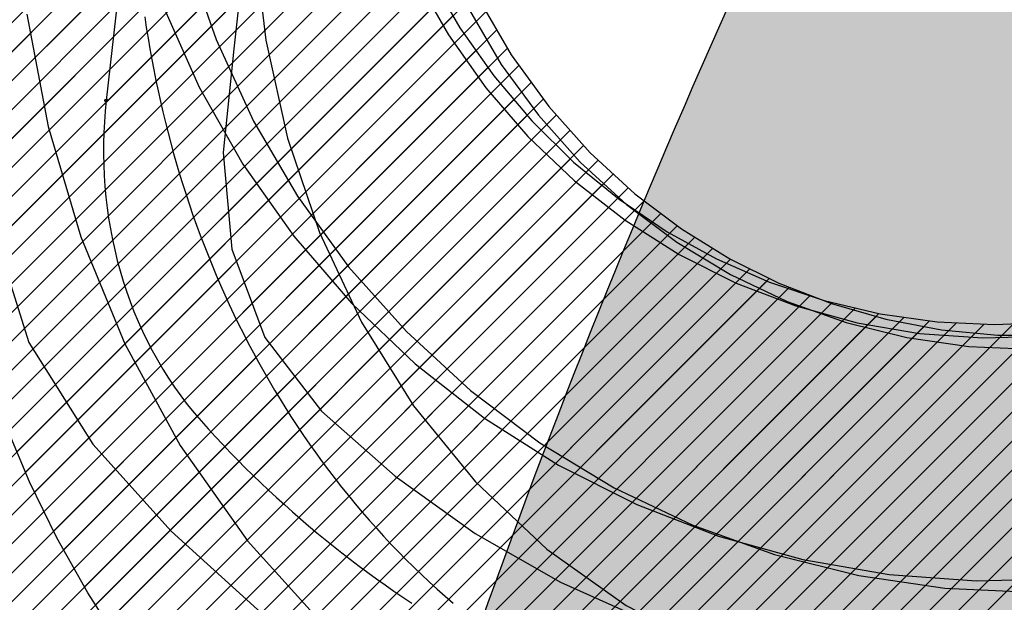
# Model space of a CAD drawing. Header units: metres. Extents: x 147454 to 148962, y 409264 to 410698.
# Tile 20 of 36: x 147486.97 to 147496.28, y 410633.83 to 410639.33. Entities that reach past the tile are written whole.
import ezdxf

# ---------------------------------------------------------------- set-up
doc = ezdxf.new("R2010")
doc.units = ezdxf.units.M
doc.linetypes.add('VH-TROTTOIRBAND_180-200', pattern=[20, 10, -2, 2, -2, 2, -2])
doc.layers.get('0').update_dxf_attribs({"color": 151})
doc.layers.get('Defpoints').update_dxf_attribs({"color": 171})
doc.layers.add('B-WE-VH-VERHARDING_TEGEL-A-500', color=252, linetype='Continuous', lineweight=18)
for name, color, linetype in [('RIJCURVES', 7, 'Continuous'), ('T-WE-VH-KANTOPSLUITING_TROTTOIRBAND_180 200-G', 210, 'VH-TROTTOIRBAND_180-200'), ('T-WE-VH-KANTVERHARDING-G', 210, 'Continuous'), ('T-WE-VH-VERHARDING-O', 252, 'Continuous')]:
    doc.layers.add(name, color=color, linetype=linetype)
doc.layers.add('T-WE-VH-FASE-1B', color=7, linetype='Continuous', true_color=0x007f00)
pattern_1 = [(45, (0, 0), (-0.1368591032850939, 0.1368591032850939), [])]

# ---------------------------------------------------------------- blocks, each defined once
blk = doc.blocks.new('*U65')
at = {"color": 4, "linetype": 'Continuous', "ltscale": 1.524, "flags": 128}
blk.add_lwpolyline([(147490.8560202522, 410639.7386537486), (147491.1329236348, 410639.2572582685), (147491.4526968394, 410638.8019039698), (147491.8117633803, 410638.3780449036), (147492.2079012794, 410637.9885249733), (147492.6371212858, 410637.6375984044), (147493.0935528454, 410637.3292786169), (147493.5578264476, 410637.0730144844), (147494.0589922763, 410636.8524109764), (147494.5770718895, 410636.6789027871), (147495.1051365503, 410636.5542100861), (147495.6441904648, 410636.4779073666), (147496.1869807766, 410636.4512523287), (147496.7289985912, 410636.4744137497)], dxfattribs=at)
blk = doc.blocks.new('*U79')
at = {"color": 6, "linetype": 'Continuous', "ltscale": 1.524}
blk.add_circle((0, 0), 0.0127, dxfattribs=at)
blk = doc.blocks.new('*U80')
at = {"color": 6, "linetype": 'Continuous', "ltscale": 1.524}
blk.add_circle((0, 0), 0.0127, dxfattribs=at)
blk = doc.blocks.new('*U8')
at = {"transparency": 33554585}
h = blk.add_hatch(dxfattribs=at)
h.set_pattern_fill('LINE', color=3, scale=0.06096, angle=45, style=0)
h.set_pattern_definition(pattern_1)
h.paths.add_polyline_path([(147499.4894944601, 410668.8264471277), (147496.5814109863, 410662.241538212), (147495.1608108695, 410658.9359694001), (147493.0984251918, 410654.002131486), (147492.4639210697, 410652.3582245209), (147491.9245652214, 410650.7830285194), (147491.4280813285, 410649.1300281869), (147491.0090924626, 410647.5240356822), (147490.6610398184, 410646.0153483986), (147490.3427276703, 410644.4453430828), (147490.2232472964, 410643.6604558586), (147490.1586707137, 410642.8840169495), (147490.1558628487, 410642.5045203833), (147490.174560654, 410642.1350098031), (147490.2691010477, 410641.4360032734), (147490.4248718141, 410640.8031176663), (147490.6225492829, 410640.2447628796), (147490.8560202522, 410639.7386537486), (147491.1329236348, 410639.2572582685), (147491.4526968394, 410638.8019039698), (147491.8117633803, 410638.3780449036), (147492.2079012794, 410637.9885249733), (147492.6371212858, 410637.6375984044), (147493.0935528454, 410637.3292786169), (147493.5578264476, 410637.0730144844), (147494.0589922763, 410636.8524109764), (147494.5770718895, 410636.6789027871), (147495.1051365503, 410636.5542100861), (147495.6441904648, 410636.4779073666), (147496.1869807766, 410636.4512523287), (147496.7289985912, 410636.4744137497), (147497.2657348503, 410636.547001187), (147497.7927480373, 410636.6682162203), (147498.3056843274, 410636.8369117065), (147498.800275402, 410637.0516324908), (147499.277451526, 410637.3134647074), (147499.7229324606, 410637.6143154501), (147500.1384627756, 410637.9541287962), (147500.5015161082, 410638.3095868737), (147500.8487973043, 410638.7161320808), (147501.1587406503, 410639.1547249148), (147501.4358937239, 410639.6371905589), (147501.8944898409, 410640.6012479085), (147502.1468418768, 410641.2062985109), (147502.3681689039, 410641.7965814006), (147502.5754694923, 410642.4171849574), (147502.7587597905, 410643.042420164), (147502.9213257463, 410643.6843988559), (147503.0617424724, 410644.3433878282), (147503.1787553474, 410645.0195571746), (147503.2721645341, 410645.725099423), (147503.342403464, 410646.5125134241), (147503.378102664, 410647.2638886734), (147503.3866363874, 410648.0672153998), (147503.3578006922, 410648.8815796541), (147502.9262857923, 410652.3067258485), (147502.7372511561, 410654.0890467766), (147502.7187536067, 410654.4966543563), (147502.7194051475, 410654.9685935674), (147502.7422828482, 410655.4431574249), (147502.9047807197, 410656.7536601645), (147502.6264976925, 410661.4421732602), (147502.6374052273, 410661.953971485), (147502.6796415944, 410662.4469759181), (147502.7505763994, 410662.9189136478), (147502.8491190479, 410663.3786763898), (147502.9759419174, 410663.8294806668), (147503.1304932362, 410664.2705162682), (147503.3124199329, 410664.7007392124), (147503.5212416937, 410665.1185849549), (147503.7559130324, 410665.5215713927), (147504.0154715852, 410665.9083285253), (147504.2989944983, 410666.2776525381), (147504.6056486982, 410666.6283903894), (147504.9353649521, 410666.9599552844), (147507.7744675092, 410669.4205150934), (147510.4920164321, 410671.8336222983), (147513.0816973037, 410674.2382104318), (147515.6880007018, 410676.7576512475), (147516.9770344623, 410678.0339235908), (147519.3533441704, 410680.7268292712), (147521.7086286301, 410683.3559188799), (147524.1472912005, 410686.0192231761), (147526.6150106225, 410688.6554780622), (147529.1115535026, 410691.2644377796), (147531.6364773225, 410693.8456691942), (147534.1154873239, 410696.3256499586), (147535.9113760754, 410698.0896138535), (147537.7462760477, 410696.3188394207), (147530.3593827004, 410688.663681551), (147527.8911149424, 410686.0684078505), (147525.451493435, 410683.446165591), (147523.0409223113, 410680.7973984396), (147520.7121399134, 410678.18201775), (147518.376451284, 410675.5010661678), (147516.0626467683, 410672.7860252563), (147512.7171342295, 410668.7516004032), (147511.6810338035, 410667.4569370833), (147510.6492457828, 410666.106732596), (147509.6788460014, 410664.7589275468), (147508.7885911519, 410663.4257960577), (147507.9613837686, 410662.0604908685), (147507.5738725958, 410661.3583196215), (147507.2075674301, 410660.6411591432), (147506.8697637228, 410659.9152574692), (147506.5669232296, 410659.1867294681), (147506.301710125, 410658.4524777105), (147506.0751340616, 410657.6970591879), (147506.0767146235, 410657.5932943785), (147506.7633304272, 410655.8492668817), (147507.0630952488, 410655.0334900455), (147507.3217516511, 410654.2375980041), (147507.533435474, 410653.4969437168), (147507.7217056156, 410652.740068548), (147507.8919462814, 410651.933544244), (147508.0336684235, 410651.1134819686), (147508.1463635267, 410650.2761092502), (147508.2289834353, 410649.4149984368), (147508.2796593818, 410648.5151812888), (147508.3030170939, 410647.3580041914), (147508.6381174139, 410646.4696948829), (147508.7933040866, 410645.9759542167), (147508.9309460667, 410645.4677628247), (147509.1374923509, 410644.4769801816), (147509.2638488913, 410643.5036483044), (147509.3170801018, 410642.4862860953), (147509.3126264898, 410641.9555140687), (147509.2884249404, 410641.4459531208), (147509.2407547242, 410640.9015239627), (147509.1703479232, 410640.3600147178), (147509.0769384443, 410639.8205885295), (147508.8467648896, 410638.8409492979), (147508.5884641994, 410638.0143821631), (147508.2745642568, 410637.2033805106), (147507.9341227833, 410636.4683426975), (147507.5145118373, 410635.6974278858), (147506.9903133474, 410634.8785628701), (147506.6501132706, 410634.4109646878), (147506.2785659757, 410633.9457639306), (147505.8861093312, 410633.4980915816), (147505.4737852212, 410633.0686874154), (147505.0535090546, 410632.6691632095), (147504.6386490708, 410632.3074930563), (147504.1727289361, 410631.9360787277), (147503.690401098, 410631.5863790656), (147503.1926082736, 410631.2592514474), (147502.6806661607, 410630.9551266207), (147502.2244861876, 410630.7100019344), (147501.6900309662, 410630.4517416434), (147501.1443968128, 410630.2178750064), (147500.588582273, 410630.0092082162), (147500.0238029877, 410629.8260498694), (147499.4512455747, 410629.6687432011), (147498.8720484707, 410629.5378618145), (147498.2875049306, 410629.4333015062), (147497.69875622, 410629.355769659), (147497.1070985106, 410629.3050021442), (147496.5137456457, 410629.2813314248), (147495.9199495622, 410629.2847967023), (147495.3269476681, 410629.3151878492), (147494.7360131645, 410629.3728608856), (147494.1483453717, 410629.4572192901), (147493.5652255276, 410629.5684433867), (147492.987850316, 410629.7061029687), (147492.3750494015, 410629.8832359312), (147491.8113987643, 410630.0755527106), (147491.257436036, 410630.2935028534), (147490.7142113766, 410630.5363047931), (147490.1830362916, 410630.8037888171), (147489.6997246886, 410631.0743544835), (147489.1942387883, 410631.3877932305), (147488.7038279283, 410631.7236972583), (147488.2296411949, 410632.0815232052), (147487.7726727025, 410632.4604763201), (147487.3795360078, 410632.8162822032), (147486.9737683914, 410633.2480528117), (147486.6243503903, 410633.7293285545), (147486.3394538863, 410634.2569672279), (147486.2240465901, 410634.5371624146), (147486.1281916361, 410634.8275941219), (147486.05332404, 410635.1278748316), (147486.0010825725, 410635.4400960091), (147485.974152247, 410635.7665271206), (147485.9762217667, 410636.1063759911), (147486.1666110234, 410638.6118766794), (147486.3110594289, 410640.759822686), (147486.3969363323, 410641.7637152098), (147486.6185131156, 410643.6675017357), (147486.9503429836, 410645.7508079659), (147488.3511950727, 410649.345927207), (147490.3758403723, 410654.4026613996), (147491.7856056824, 410657.7595176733), (147497.1871006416, 410669.9247695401), (147499.4894944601, 410668.8264471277), (147499.4894944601, 410668.8264471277)], flags=16)
h.paths.add_polyline_path([(147536.8288260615, 410697.2042266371), (147536.6958754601, 410697.3295807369), (147536.6830159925, 410697.3410277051), (147536.5946797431, 410697.4165772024), (147536.5025106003, 410697.4873999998), (147536.4067611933, 410697.5533019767), (147536.3834593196, 410697.5682508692), (147536.3359437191, 410697.5942426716), (147536.287024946, 410697.6174861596), (147536.2368618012, 410697.6379058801), (147536.1856171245, 410697.6554355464), (147536.133457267, 410697.6700182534), (147536.0805515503, 410697.6816066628), (147536.0228772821, 410697.6941858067), (147535.9643491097, 410697.701867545), (147535.9053821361, 410697.7045973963), (147535.8463945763, 410697.7023559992), (147535.7878047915, 410697.6951592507), (147535.7300283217, 410697.6830581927), (147535.6734749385, 410697.6661386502), (147535.626505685, 410697.6446103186), (147535.5817421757, 410697.6188070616), (147535.5395724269, 410697.5889525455), (147535.5003619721, 410697.5553055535), (147535.4922047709, 410697.5474835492), (147535.4841883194, 410697.5395173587), (147534.5573261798, 410696.5791300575), (147534.4318784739, 410696.5577334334), (147533.6113104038, 410695.7074561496), (147533.5943836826, 410695.5812949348), (147529.4633785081, 410691.3006949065), (147529.3755348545, 410691.3182858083), (147528.5549713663, 410690.468000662), (147528.5756775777, 410690.3808474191), (147526.9416844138, 410688.6877009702), (147526.9018123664, 410688.6460064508), (147526.8672000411, 410688.5998523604), (147526.8383419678, 410688.5498981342), (147526.8156504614, 410688.4968575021), (147526.7994497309, 410688.4414882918), (147526.7899712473, 410688.384581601), (147526.7873504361, 410688.3269504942), (147526.7916247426, 410688.2694183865), (147526.802733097, 410688.2128072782), (147526.8205167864, 410688.1579260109), (147526.8447217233, 410688.1055587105), (147526.8750020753, 410688.0564535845), (147526.9109252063, 410688.0113122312), (147527.4526554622, 410687.4885142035), (147527.9943857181, 410686.9657161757), (147528.040775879, 410686.9314208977), (147528.09092666, 410686.9029057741), (147528.1441215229, 410686.8805782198), (147528.1996004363, 410686.864757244), (147528.2565707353, 410686.8556688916), (147528.3142184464, 410686.853443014), (147528.3717199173, 410686.8581114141), (147528.4282535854, 410686.869607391), (147528.4830117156, 410686.8877666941), (147528.5352119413, 410686.9123298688), (147528.5841084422, 410686.9429459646), (147528.6290026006, 410686.9791775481), (147528.6692529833, 410687.0205069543), (147530.3032272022, 410688.7136716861), (147530.3910616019, 410688.696077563), (147531.2116314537, 410689.5463565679), (147531.1909281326, 410689.6335191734), (147535.3219309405, 410693.9141214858), (147535.4474104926, 410693.9355235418), (147536.267972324, 410694.7858068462), (147536.2848947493, 410694.9119360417), (147537.2117173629, 410695.8723614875), (147537.2193934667, 410695.8806561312), (147537.2269204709, 410695.8890863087), (147537.2591519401, 410695.9294683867), (147537.2874881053, 410695.9726730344), (147537.3116833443, 410696.0183257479), (147537.3315279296, 410696.0660308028), (147537.3464258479, 410696.1231500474), (147537.3564648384, 410696.1813202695), (147537.3615737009, 410696.2401289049), (147537.3617162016, 410696.2991588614), (147537.3568913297, 410696.3579914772), (147537.3471333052, 410696.4162094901), (147537.3325113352, 410696.4733999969), (147537.3190490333, 410696.5258601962), (147537.3026208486, 410696.5774685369), (147537.2832801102, 410696.6280574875), (147537.2610896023, 410696.6774628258), (147537.23612136, 410696.7255241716), (147537.2084564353, 410696.7720855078), (147537.1326155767, 410696.8760979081), (147537.051435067, 410696.9759985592), (147536.9651374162, 410697.0715136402), (147536.8739591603, 410697.1623813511), (147536.8322210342, 410697.200950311), (147536.8305470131, 410697.2026127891)], is_closed=False, flags=8)
h.paths.add_polyline_path([(147492.8740041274, 410657.0689217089), (147493.0418601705, 410656.9967146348), (147493.0578635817, 410656.9903672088), (147493.1667399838, 410656.9496615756), (147493.2775975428, 410656.9147098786), (147493.3901324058, 410656.8856079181), (147493.4171460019, 410656.8795488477), (147493.4706913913, 410656.8714126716), (147493.5246132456, 410656.8663392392), (147493.5787365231, 410656.8643450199), (147493.6328855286, 410656.8654364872), (147493.6868844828, 410656.8696100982), (147493.740558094, 410656.8768523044), (147493.7990510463, 410656.8847977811), (147493.8566680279, 410656.8976367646), (147493.9130003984, 410656.9152781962), (147493.9676486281, 410656.9375969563), (147494.0202251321, 410656.9644347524), (147494.0703570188, 410656.995601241), (147494.1176887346, 410657.0308753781), (147494.1544372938, 410657.0671951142), (147494.1876487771, 410657.1067751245), (147494.2170353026, 410657.1492723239), (147494.2423421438, 410657.1943183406), (147494.2473251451, 410657.2044619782), (147494.2521265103, 410657.2146928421), (147494.7937811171, 410658.4345401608), (147494.904301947, 410658.4976281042), (147495.3838288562, 410659.5776083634), (147495.3564995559, 410659.7019316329), (147497.7705832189, 410665.1389290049), (147497.8591363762, 410665.1525041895), (147498.3386562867, 410666.232490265), (147498.2893391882, 410666.3072716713), (147499.2442210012, 410668.4578249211), (147499.2673917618, 410668.5106579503), (147499.2840930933, 410668.5658782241), (147499.2940863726, 410668.6226967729), (147499.2972288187, 410668.6803017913), (147499.2934755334, 410668.7378702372), (147499.2828801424, 410668.794579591), (147499.2655940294, 410668.8496196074), (147499.2418641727, 410668.9022038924), (147499.2120296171, 410668.9515811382), (147499.1765166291, 410668.9970458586), (147499.1358326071, 410669.0379484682), (147499.0905588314, 410669.0737045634), (147499.0413421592, 410669.1038032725), (147498.3532644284, 410669.4093167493), (147497.6651866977, 410669.7148302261), (147497.6098532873, 410669.7311528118), (147497.5529676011, 410669.7407565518), (147497.4953424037, 410669.7435042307), (147497.4378010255, 410669.7393565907), (147497.3811655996, 410669.7283728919), (147497.3262453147, 410669.7107100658), (147497.2738248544, 410669.6866204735), (147497.2246531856, 410669.6564482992), (147497.1794328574, 410669.6206246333), (147497.1388099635, 410669.5796613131), (147497.1033649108, 410669.5341436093), (147497.073604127, 410669.4847218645), (147497.0499528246, 410669.4321022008), (147496.0950950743, 410667.2815382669), (147496.0065495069, 410667.2679692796), (147495.5270215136, 410666.1879867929), (147495.5763391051, 410666.1131956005), (147493.1622584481, 410660.6761968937), (147493.0517095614, 410660.6130929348), (147492.5721905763, 410659.5331091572), (147492.5995129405, 410659.4088174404), (147492.0579085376, 410658.1889478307), (147492.0535394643, 410658.1785250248), (147492.0493569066, 410658.1680259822), (147492.0329144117, 410658.119044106), (147492.021098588, 410658.0687453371), (147492.014011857, 410658.0175656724), (147492.0117156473, 410657.9659487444), (147492.017292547, 410657.9071826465), (147492.0277943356, 410657.8490941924), (147492.0431465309, 410657.7920953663), (147492.0632402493, 410657.7365904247), (147492.087932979, 410657.6829730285), (147492.1170495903, 410657.6316234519), (147492.1503835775, 410657.5829058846), (147492.1810071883, 410657.5382348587), (147492.2141252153, 410657.4953804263), (147492.2496301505, 410657.4544817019), (147492.2874067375, 410657.4156714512), (147492.3273323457, 410657.3790756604), (147492.369277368, 410657.3448131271), (147492.4761681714, 410657.2730860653), (147492.586666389, 410657.2070515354), (147492.7004691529, 410657.1468905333), (147492.8172645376, 410657.0927679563), (147492.8696920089, 410657.0708363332), (147492.8718343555, 410657.0698481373)], is_closed=False, flags=8)
at = {"color": 6, "linetype": 'Continuous', "ltscale": 1.524}
blk.add_line((147488.2283636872, 410642.414960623), (147487.7880277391, 410638.5706198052), dxfattribs=at)
at = {"color": 3, "linetype": 'Continuous', "ltscale": 1.524, "flags": 128}
for points in [[(147488.3264340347, 410639.4627280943), (147488.6678503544, 410638.6969588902), (147489.0810533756, 410637.9693630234), (147489.5621381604, 410637.2866339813), (147490.1065489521, 410636.6550907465), (147490.7091162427, 410636.080610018), (147491.3641010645, 410635.5685626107), (147492.0652459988, 410635.1237547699), (147492.8058323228, 410634.750375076), (147493.5787426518, 410634.4519475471), (147494.3765283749, 410634.231291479), (147495.1914811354, 410634.0904884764), (147496.0157075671, 410634.0308570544), (147496.8412064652, 410634.0529350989), (147497.659947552, 410634.1564703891), (147498.4639509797, 410634.3404192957), (147499.2453667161, 410634.6029536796), (147499.9965529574, 410634.9414759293), (147500.7101527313, 410635.3526419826), (147501.3791678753, 410635.8323921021)], [(147490.7205073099, 410639.7234209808), (147491.0243858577, 410639.1902167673), (147491.3774349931, 410638.6908143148), (147491.7762132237, 410638.2296529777), (147492.2168609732, 410637.810850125), (147492.695130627, 410637.4381575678), (147493.2064213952, 410637.1149211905), (147493.7458186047, 410636.8440442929), (147494.3081369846, 410636.6279551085), (147494.8879674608, 410636.4685789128), (147495.4797269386, 410636.3673150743), (147496.0777105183, 410636.325019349), (147496.676145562, 410636.3419916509), (147497.2692470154, 410636.4179694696), (147497.85127337, 410636.55212704), (147498.4165826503, 410636.7430803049), (147498.9596878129, 410636.9888976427), (147499.475310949, 410637.2871162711), (147499.958435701, 410637.6347641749)]]:
    blk.add_lwpolyline(points, dxfattribs=at)
at = {"color": 2, "linetype": 'Continuous', "ltscale": 1.524, "flags": 128}
for points in [[(147486.7442910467, 410639.5003947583), (147486.6372141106, 410638.4561635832), (147486.71606191, 410637.3562792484), (147487.0568033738, 410636.2835930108), (147487.6626997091, 410635.3201436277), (147488.4023666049, 410634.5000873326), (147489.2198355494, 410633.7574600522), (147490.1070626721, 410633.0996549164), (147491.0552986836, 410632.5332292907), (147492.0551762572, 410632.0638376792), (147493.0968036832, 410631.6961737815), (147494.1698638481, 410631.4339222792), (147495.2637175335, 410631.2797208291), (147496.3675099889, 410631.2351326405)], [(147489.1069095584, 410640.0562786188), (147488.9940687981, 410639.0578387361), (147488.8955421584, 410638.0787942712), (147488.9761933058, 410637.1641029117), (147489.2874360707, 410636.3289258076), (147489.8228117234, 410635.6329418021), (147490.521117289, 410635.0188613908), (147491.2775086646, 410634.4779055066), (147492.0843371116, 410634.0154891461), (147492.933459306, 410633.6362336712), (147493.8163185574, 410633.3439222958), (147494.7240300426, 410633.1414638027), (147495.6474692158, 410633.0308648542), (147496.5773625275, 410633.0132111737)]]:
    blk.add_lwpolyline(points, dxfattribs=at)
at = {"color": 6, "linetype": 'Continuous', "ltscale": 1.524, "flags": 128}
blk.add_lwpolyline([(147487.7880277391, 410638.5706198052), (147487.7785569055, 410638.4694622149), (147487.7713196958, 410638.3681203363), (147487.7663466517, 410638.266642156), (147487.7636671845, 410638.1650775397), (147487.7633094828, 410638.0634782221), (147487.7653004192, 410637.9618977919), (147487.7696654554, 410637.8603916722), (147487.7764285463, 410637.7590170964), (147487.7856120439, 410637.6578330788), (147487.7972366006, 410637.5569003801), (147487.8113210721, 410637.4562814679), (147487.8278824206, 410637.3560404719), (147487.8469356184, 410637.2562431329), (147487.8684935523, 410637.1569567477), (147487.8925669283, 410637.0582501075), (147487.9191641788, 410636.9601934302), (147487.9482913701, 410636.8628582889), (147487.9799521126, 410636.7663175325), (147488.0141474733, 410636.6706452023), (147488.0508758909, 410636.5759164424), (147488.0901330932, 410636.4822074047), (147488.1319120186, 410636.3895951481), (147488.1762027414, 410636.2981575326), (147488.2229924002, 410636.2079731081), (147488.2722651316, 410636.1191209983), (147488.3240020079, 410636.031680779), (147488.3781809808, 410635.9457323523), (147488.4347768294, 410635.8613558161), (147488.4937611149, 410635.778631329), (147488.5551021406, 410635.697638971), (147488.618764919, 410635.6184586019), (147488.6847111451, 410635.5411697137), (147488.7527095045, 410635.4656799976), (147488.8214587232, 410635.3908734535), (147488.890951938, 410635.3167575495), (147488.9611822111, 410635.2433396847), (147489.0321425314, 410635.1706271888), (147489.1038258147, 410635.0986273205), (147489.1762249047, 410635.027347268), (147489.2493325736, 410634.9567941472), (147489.3231415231, 410634.8869750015), (147489.3976443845, 410634.8178968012), (147489.4728337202, 410634.7495664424), (147489.5487020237, 410634.6819907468), (147489.625241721, 410634.6151764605), (147489.7024451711, 410634.5491302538), (147489.7803046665, 410634.4838587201), (147489.8588124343, 410634.4193683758), (147489.937960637, 410634.3556656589), (147490.017741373, 410634.2927569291), (147490.0981466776, 410634.2306484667), (147490.1791685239, 410634.169346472), (147490.2607988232, 410634.108857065), (147490.3430294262, 410634.0491862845), (147490.4258521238, 410633.9903400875), (147490.5092586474, 410633.9323243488), (147490.5932406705, 410633.8751448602), (147490.6777898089, 410633.81880733)], dxfattribs=at)
blk.add_blockref('*U65', (0, 0))
for name, p, rotation in [('*U79', (147487.7880277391, 410638.5706198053), 263.4657412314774), ('*U80', (147487.7880277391, 410638.5706198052), 264.6513003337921)]:
    blk.add_blockref(name, p, dxfattribs=dict(rotation=rotation))
blk = doc.blocks.new('*U142')
at = {"color": 4, "linetype": 'Continuous', "ltscale": 1.524, "flags": 128}
for points in [[(147491.306281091, 410639.5418323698), (147491.6172316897, 410639.0020369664), (147491.9722937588, 410638.5123902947), (147492.3633098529, 410638.0750798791), (147492.7854470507, 410637.6881211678), (147493.2270637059, 410637.3557154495), (147493.6855317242, 410637.073525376), (147494.1477623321, 410636.8438836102), (147494.6463696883, 410636.6499868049), (147495.1586095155, 410636.50326033), (147495.6850130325, 410636.4036460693), (147496.2180916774, 410636.3528979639), (147496.7533184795, 410636.3513946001)], [(147496.6638999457, 410629.1016858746), (147496.0687308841, 410629.1084125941), (147495.4744430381, 410629.1424052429), (147494.8822764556, 410629.2034541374), (147494.2934593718, 410629.2913984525), (147493.7096921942, 410629.4081953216), (147493.0910670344, 410629.5755352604), (147492.5266660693, 410629.7688669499), (147491.9737733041, 410629.9986633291), (147491.4327433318, 410630.2648329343), (147490.9078315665, 410630.5656302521), (147490.4282306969, 410630.8808734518), (147489.9526159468, 410631.2366794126), (147489.4919841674, 410631.6275039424), (147489.0541503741, 410632.0480060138), (147488.6423990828, 410632.4950988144), (147488.2725183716, 410632.948308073), (147487.9386189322, 410633.4088793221), (147487.6142142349, 410633.9153232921), (147487.3228586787, 410634.4344378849), (147487.0642353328, 410634.9639248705), (147486.8379366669, 410635.5014853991)]]:
    blk.add_lwpolyline(points, dxfattribs=at)
blk = doc.blocks.new('*U101')
at = {"transparency": 33554585}
h = blk.add_hatch(dxfattribs=at)
h.set_pattern_fill('LINE', color=3, scale=0.06096, angle=45, style=0)
h.set_pattern_definition(pattern_1)
h.paths.add_polyline_path([(147499.4708271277, 410668.7886565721), (147497.1901193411, 410663.9000776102), (147496.4590731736, 410662.2686227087), (147495.7501349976, 410660.6299698), (147495.0622617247, 410658.9817068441), (147494.3999348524, 410657.3350759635), (147493.7566586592, 410655.6741652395), (147493.1380988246, 410654.0137346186), (147491.998330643, 410650.7805861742), (147491.4642703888, 410649.1232004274), (147491.2308265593, 410648.3174182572), (147491.0179468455, 410647.5010050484), (147490.8348343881, 410646.6913111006), (147490.6857375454, 410645.8913682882), (147490.5737810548, 410645.1003665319), (147490.50250771, 410644.32222159), (147490.4746967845, 410643.5600065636), (147490.4926502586, 410642.8173534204), (147490.5579893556, 410642.0983627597), (147490.6715835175, 410641.40729597), (147490.833721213, 410640.7494101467), (147491.0449957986, 410640.1265622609), (147491.306281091, 410639.5418323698), (147491.6172316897, 410639.0020369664), (147491.9722937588, 410638.5123902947), (147492.3633098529, 410638.0750798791), (147492.7854470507, 410637.6881211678), (147493.2270637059, 410637.3557154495), (147493.6855317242, 410637.073525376), (147494.1477623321, 410636.8438836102), (147494.6463696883, 410636.6499868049), (147495.1586095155, 410636.50326033), (147495.6850130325, 410636.4036460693), (147496.2180916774, 410636.3528979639), (147496.7533184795, 410636.3513946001), (147497.2861477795, 410636.3991400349), (147497.8120447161, 410636.4957108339), (147498.3317610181, 410636.6418557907), (147498.8303766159, 410636.8333076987), (147499.3089981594, 410637.0696419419), (147499.7421809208, 410637.3339931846), (147500.1709486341, 410637.6510713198), (147500.5672247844, 410638.0041861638), (147500.9304229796, 410638.3925656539), (147501.2600449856, 410638.8167257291), (147501.556747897, 410639.2729968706), (147501.8257700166, 410639.7595533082), (147502.060010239, 410640.2517593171), (147502.2765314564, 410640.7775983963), (147502.4830931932, 410641.3598980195), (147502.6676070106, 410641.9684915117), (147502.830324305, 410642.5989039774), (147502.9724030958, 410643.2513393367), (147503.0950080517, 410643.9255619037), (147503.2005742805, 410644.6337497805), (147503.2891070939, 410645.378269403), (147503.4118450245, 410646.9378874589), (147503.4691585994, 410648.5082368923), (147503.3292664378, 410653.7409728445), (147503.3432977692, 410655.5162412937), (147503.3835731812, 410656.4526624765), (147503.5011254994, 410657.8674473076), (147503.5067334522, 410660.8593245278), (147503.5361150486, 410661.9098934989), (147503.6410621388, 410662.9616694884), (147503.813430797, 410663.9398351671), (147504.0478630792, 410664.8611441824), (147504.3509287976, 410665.7591947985), (147504.7240263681, 410666.630721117), (147505.1675874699, 410667.4697262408), (147505.4155954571, 410667.8751816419), (147505.6811761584, 410668.2701117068), (147505.9640088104, 410668.6538617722), (147506.2639638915, 410669.0256362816), (147506.5809305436, 410669.3846800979), (147506.9147807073, 410669.7299832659), (147507.2652505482, 410670.060831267), (147507.6202903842, 410670.3667574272), (147510.5289519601, 410672.6199410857), (147511.9655884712, 410673.7602509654), (147514.6826962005, 410675.9929487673), (147517.4288435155, 410678.3471671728), (147518.0908675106, 410678.9665891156), (147518.7179596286, 410679.616730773), (147523.5239581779, 410684.8800370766), (147528.4178941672, 410690.1702107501), (147533.2798153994, 410695.3577555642), (147535.8721986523, 410698.0965246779), (147537.7370846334, 410696.3573581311), (147528.0258517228, 410685.9323730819), (147523.1596433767, 410680.6396027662), (147518.4043337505, 410675.3994846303), (147513.6906245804, 410670.1372042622), (147512.5553021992, 410668.843340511), (147511.5170483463, 410667.603708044), (147510.5020680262, 410666.3119242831), (147509.5471251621, 410664.9913172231), (147509.0954511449, 410664.3161328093), (147508.6645293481, 410663.6300466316), (147508.2573464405, 410662.9323452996), (147507.8772452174, 410662.2216576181), (147507.5257405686, 410661.4907939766), (147507.2170140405, 410660.758779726), (147506.947671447, 410660.0021881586), (147506.7205382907, 410659.2167041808), (147506.5337731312, 410658.4073320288), (147506.3842009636, 410657.5787522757), (147506.5358701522, 410656.6950239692), (147507.2735984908, 410653.3115747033), (147509.0037262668, 410646.1343518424), (147509.2233203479, 410645.17188438), (147509.4075819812, 410644.2280173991), (147509.5224100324, 410643.2799460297), (147509.5675651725, 410642.3341741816), (147509.5442969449, 410641.3965454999), (147509.4524958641, 410640.4537303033), (147509.2904581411, 410639.509709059), (147509.0644872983, 410638.5877184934), (147508.7684128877, 410637.6734122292), (147508.4445796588, 410636.869731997), (147507.9987647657, 410635.9589105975), (147507.7417503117, 410635.503842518), (147507.4614542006, 410635.051286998), (147507.1721788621, 410634.6236507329), (147506.843063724, 410634.177900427), (147506.4868207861, 410633.7363269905), (147506.1036900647, 410633.3017053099), (147505.6940342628, 410632.877358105), (147505.2290378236, 410632.4388216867), (147504.777088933, 410632.0511262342), (147504.307672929, 410631.6846011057), (147503.8220332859, 410631.3396796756), (147503.3210321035, 410631.0172997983), (147502.8565818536, 410630.7461378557), (147502.329510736, 410630.4685634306), (147501.7903719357, 410630.2151087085), (147501.2400853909, 410629.9867735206), (147500.6799777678, 410629.7836168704), (147500.1839002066, 410629.6273954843), (147499.6094509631, 410629.4731733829), (147499.0284919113, 410629.3452723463), (147498.4422420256, 410629.2438991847), (147497.8518888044, 410629.1695204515), (147497.2587070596, 410629.1219010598), (147496.6638999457, 410629.1016858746), (147496.0687308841, 410629.1084125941), (147495.4744430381, 410629.1424052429), (147494.8822764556, 410629.2034541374), (147494.2934593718, 410629.2913984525), (147493.7096921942, 410629.4081953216), (147493.0910670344, 410629.5755352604), (147492.5266660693, 410629.7688669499), (147491.9737733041, 410629.9986633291), (147491.4327433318, 410630.2648329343), (147490.9078315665, 410630.5656302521), (147490.4282306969, 410630.8808734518), (147489.9526159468, 410631.2366794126), (147489.4919841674, 410631.6275039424), (147489.0541503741, 410632.0480060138), (147488.6423990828, 410632.4950988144), (147488.2725183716, 410632.948308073), (147487.9386189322, 410633.4088793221), (147487.6142142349, 410633.9153232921), (147487.3228586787, 410634.4344378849), (147487.0642353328, 410634.9639248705), (147486.8379366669, 410635.5014853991), (147486.6433911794, 410636.0449762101), (147486.4798555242, 410636.5925361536), (147486.3461635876, 410637.1441645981), (147486.2417765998, 410637.6978812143), (147486.1659243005, 410638.2516881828), (147486.1177287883, 410638.8038401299), (147486.0961886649, 410639.3528724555), (147486.1002908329, 410639.899655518), (147486.1291776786, 410640.4429308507), (147486.1818918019, 410640.981363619), (147486.2573925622, 410641.5138299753), (147486.3546607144, 410642.0394110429), (147486.472399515, 410642.5568052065), (147487.5746568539, 410646.4125110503), (147488.1239394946, 410648.2366560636), (147488.6833597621, 410650.0079716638), (147489.2669945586, 410651.7740153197), (147489.8441806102, 410653.4474564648), (147490.4695711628, 410655.1873966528), (147491.1160704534, 410656.9066830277), (147491.4624195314, 410657.6986488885), (147493.7499401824, 410662.5840744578), (147495.2514295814, 410665.8881964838), (147496.0247399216, 410667.525143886), (147497.1871006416, 410669.9247695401), (147499.4708271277, 410668.7886565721), (147499.4708271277, 410668.7886565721)], flags=16)
h.paths.add_polyline_path([(147536.8046416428, 410697.2269414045), (147536.6695687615, 410697.3500057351), (147536.6565155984, 410697.3612313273), (147536.5669014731, 410697.4352605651), (147536.4735357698, 410697.5044983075), (147536.3766743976, 410697.5687547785), (147536.3531205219, 410697.5833033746), (147536.3051677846, 410697.6084795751), (147536.2558590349, 410697.630883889), (147536.2053543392, 410697.6504435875), (147536.1538176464, 410697.6670951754), (147536.1014162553, 410697.6807845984), (147536.0483202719, 410697.6914674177), (147535.9904395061, 410697.7030593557), (147535.9317886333, 410697.709740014), (147535.8727836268, 410697.711462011), (147535.8138429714, 410697.7082131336), (147535.7553846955, 410697.7000164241), (147535.6978234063, 410697.6869300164), (147535.6415673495, 410697.6690467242), (147535.5949727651, 410697.6467190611), (147535.5506566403, 410697.620154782), (147535.5090031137, 410697.5895841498), (147535.4703732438, 410697.555272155), (147535.4623508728, 410697.5473119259), (147535.4544716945, 410697.5392099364), (147534.5441531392, 410696.5631272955), (147534.4190893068, 410696.5395905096), (147533.6131680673, 410695.6754178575), (147533.5983992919, 410695.5489858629), (147529.541131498, 410691.1984320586), (147529.453000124, 410691.2145195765), (147528.6470836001, 410690.3503391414), (147528.6692758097, 410690.2635523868), (147527.0644486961, 410688.5427361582), (147527.0252948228, 410688.5003665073), (147526.9914760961, 410688.4536277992), (147526.9634757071, 410688.4031878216), (147526.9416937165, 410688.3497672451), (147526.9264413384, 410688.2941293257), (147526.917936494, 410688.2370690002), (147526.9163006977, 410688.1794015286), (147526.9215573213, 410688.1219508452), (147526.9336312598, 410688.0655377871), (147526.9523500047, 410688.0109683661), (147526.9774461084, 410687.9590222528), (147527.0085610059, 410687.9104416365), (147527.0452501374, 410687.8659206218), (147527.5958333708, 410687.3524544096), (147528.1464166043, 410686.8389881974), (147528.1933859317, 410686.8054905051), (147528.244016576, 410686.7778363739), (147528.2975851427, 410686.7564209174), (147528.3533262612, 410686.7415501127), (147528.41044352, 410686.7334364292), (147528.468120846, 410686.7321957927), (147528.5255341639, 410686.7378459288), (147528.5818631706, 410686.7503061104), (147528.6363030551, 410686.7693983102), (147528.6880759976, 410686.794849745), (147528.7364422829, 410686.8262967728), (147528.7807108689, 410686.8632900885), (147528.8202492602, 410686.9053011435), (147530.4250571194, 410688.6261353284), (147530.5131792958, 410688.6100444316), (147531.3191022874, 410689.4742188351), (147531.2969128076, 410689.5610150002), (147535.3541781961, 410693.9115710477), (147535.4792737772, 410693.9351138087), (147536.2851886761, 410694.7992923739), (147536.2999537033, 410694.9256922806), (147537.2102320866, 410695.9018123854), (147537.2177653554, 410695.9102369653), (147537.2251472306, 410695.9187945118), (147537.2566840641, 410695.959721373), (147537.2842779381, 410696.0034038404), (147537.3076896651, 410696.049463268), (147537.326716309, 410696.0975004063), (147537.3406361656, 410696.154865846), (147537.3496798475, 410696.2131990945), (147537.3537832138, 410696.2720864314), (147537.3529171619, 410696.3311102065), (147537.3470878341, 410696.3898518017), (147537.336336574, 410696.4478946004), (147537.3207396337, 410696.5048269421), (147537.3063830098, 410696.5570494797), (147537.2890754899, 410696.6083696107), (147537.268873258, 410696.6586207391), (147537.2458418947, 410696.7076397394), (147537.2200561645, 410696.7552674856), (147537.1915997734, 410696.8013493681), (147537.113992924, 410696.9040508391), (147537.0311174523, 410697.0025499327), (147536.9432005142, 410697.0965766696), (147536.8504830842, 410697.1858733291), (147536.8080920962, 410697.22372356), (147536.8063899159, 410697.2253571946)], is_closed=False, flags=8)
h.paths.add_polyline_path([(147492.6171087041, 410657.1579845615), (147492.7834832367, 410657.0824264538), (147492.7993561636, 410657.075759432), (147492.9073945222, 410657.0328789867), (147493.017529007, 410656.9957115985), (147493.1294577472, 410656.9643591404), (147493.1563444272, 410656.9577596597), (147493.2097159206, 410656.9485515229), (147493.2635252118, 410656.9423979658), (147493.3175976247, 410656.9393189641), (147493.3717576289, 410656.9393245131), (147493.4258294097, 410656.9424145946), (147493.4796374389, 410656.9485791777), (147493.5382779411, 410656.9553502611), (147493.5961407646, 410656.967031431), (147493.6528155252, 410656.9835398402), (147493.7079002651, 410657.0047584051), (147493.7610043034, 410657.0305366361), (147493.8117510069, 410657.0606917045), (147493.8597804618, 410657.0950097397), (147493.897249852, 410657.1305853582), (147493.9312482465, 410657.1694915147), (147493.9614809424, 410657.211390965), (147493.9876858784, 410657.2559205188), (147493.99287126, 410657.265962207), (147493.997876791, 410657.2760947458), (147494.5638807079, 410658.4848365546), (147494.6756442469, 410658.5456958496), (147495.1767285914, 410659.6158443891), (147495.1518974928, 410659.7406906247), (147497.6745088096, 410665.1281921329), (147497.7633163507, 410665.1399890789), (147498.2643938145, 410666.210143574), (147498.216586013, 410666.2858987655), (147499.2143949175, 410668.4168741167), (147499.2386203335, 410668.4692319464), (147499.2564254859, 410668.5241062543), (147499.2675559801, 410668.5807130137), (147499.2718527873, 410668.6382434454), (147499.269254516, 410668.6958755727), (147499.2597982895, 410668.7527859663), (147499.2436192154, 410668.8081615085), (147499.2209484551, 410668.8612110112), (147499.1921099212, 410668.9111765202), (147499.1575156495, 410668.9573441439), (147499.117659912, 410668.9990542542), (147499.0731121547, 410669.0357109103), (147499.0245088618, 410669.0667903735), (147498.3426950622, 410669.3860385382), (147497.6608812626, 410669.7052867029), (147497.6058862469, 410669.7227154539), (147497.5492045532, 410669.7334578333), (147497.4916460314, 410669.7373603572), (147497.4340330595, 410669.7343672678), (147497.3771887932, 410669.7245213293), (147497.3219254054, 410669.7079632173), (147497.2690324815, 410669.6849295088), (147497.219265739, 410669.6557493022), (147497.1733362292, 410669.620839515), (147497.1319001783, 410669.5806989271), (147497.0955496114, 410669.5359010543), (147497.0648038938, 410669.4870859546), (147497.0401023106, 410669.4349510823), (147496.0423172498, 410667.3039645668), (147495.9535174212, 410667.2921736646), (147495.4524319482, 410666.2220229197), (147495.5002400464, 410666.1462579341), (147492.9776317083, 410660.7587550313), (147492.865839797, 410660.6978802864), (147492.3647633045, 410659.6277280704), (147492.389588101, 410659.5029135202), (147491.823633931, 410658.2941484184), (147491.8190567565, 410658.2838153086), (147491.8146645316, 410658.2734022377), (147491.7972432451, 410658.2247598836), (147491.7844212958, 410658.1747081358), (147491.7763098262, 410658.12368085), (147491.7729791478, 410658.0721203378), (147491.7773766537, 410658.0132542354), (147491.7867116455, 410657.9549668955), (147491.800917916, 410657.8976717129), (147491.8198947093, 410657.8417750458), (147491.843507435, 410657.7876733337), (147491.8715886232, 410657.7357502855), (147491.9039391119, 410657.6863741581), (147491.933660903, 410657.6410981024), (147491.965913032, 410657.5975882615), (147492.0005908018, 410657.5559858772), (147492.037581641, 410657.5164259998), (147492.0767654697, 410657.4790370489), (147492.118015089, 410657.4439403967), (147492.2234462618, 410657.3700845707), (147492.3325982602, 410657.3018478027), (147492.445171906, 410657.2394171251), (147492.5608586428, 410657.182963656), (147492.612835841, 410657.1599852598), (147492.6149579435, 410657.1589543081)], is_closed=False, flags=8)
at = {"color": 3, "linetype": 'Continuous', "ltscale": 1.524, "flags": 128}
for points in [[(147488.5370779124, 410639.9733259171), (147488.8274310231, 410639.1470468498), (147489.181641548, 410638.376215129), (147489.5973330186, 410637.6644271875), (147490.0806311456, 410636.9990152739), (147490.6275293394, 410636.3851010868), (147491.2326116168, 410635.8287420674), (147491.8898837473, 410635.3354315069), (147492.592831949, 410634.9100429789), (147493.3344869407, 410634.5567809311), (147494.1074926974, 410634.2791379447), (147494.9041792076, 410634.0798591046), (147495.7166384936, 410633.9609138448), (147496.5368031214, 410633.9234755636), (147497.356526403, 410633.9679092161), (147498.1676634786, 410634.0937670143), (147498.9621524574, 410634.2997922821), (147499.7320947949, 410634.5839314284), (147500.3252198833, 410634.8656080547)], [(147491.2226983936, 410639.4255539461), (147491.5243804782, 410638.910827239), (147491.8742746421, 410638.4307512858), (147492.2699553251, 410637.9880551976), (147492.7074926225, 410637.58707964), (147493.182544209, 410637.2317579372), (147493.690397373, 410636.9255764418), (147494.2260149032, 410636.6715392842), (147494.784084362, 410636.4721378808), (147495.3590702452, 410636.3293255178), (147495.9452684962, 410636.2444972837), (147496.5368628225, 410636.2184755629), (147497.1279822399, 410636.2515012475), (147497.7127592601, 410636.3432307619), (147498.2853881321, 410636.4927389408), (147498.8401825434, 410636.6985277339), (147499.2674670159, 410636.9023171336)]]:
    blk.add_lwpolyline(points, dxfattribs=at)
at = {"color": 2, "linetype": 'Continuous', "ltscale": 1.524, "flags": 128}
for points in [[(147487.0375442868, 410639.3849613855), (147487.2403644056, 410638.3233879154), (147487.5475374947, 410637.2810108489), (147487.9629869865, 410636.2709491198), (147488.4886206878, 410635.307909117), (147489.1239020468, 410634.4079187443), (147489.8654441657, 410633.5879487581), (147490.7066551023, 410632.8654183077), (147491.6374660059, 410632.2575887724), (147492.6441748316, 410631.780858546), (147493.7001445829, 410631.4435337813), (147494.7813521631, 410631.2166455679), (147495.8798039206, 410631.0986855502), (147496.9845526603, 410631.090836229)], [(147489.1828762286, 410640.0895206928), (147489.2969937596, 410639.1412033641), (147489.5032359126, 410638.2153066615), (147489.8045492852, 410637.3222765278), (147490.2021899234, 410636.4739230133), (147490.695382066, 410635.6832036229), (147491.2809905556, 410634.9639161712), (147491.9532293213, 410634.3302977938), (147492.7034310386, 410633.7965320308), (147493.5199045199, 410633.3761723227), (147494.387906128, 410633.0814976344), (147495.2975167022, 410632.9123113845), (147496.2248528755, 410632.836895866), (147497.155080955, 410632.8544115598)]]:
    blk.add_lwpolyline(points, dxfattribs=at)
at = {"color": 6, "linetype": 'Continuous', "ltscale": 1.524, "flags": 128}
blk.add_lwpolyline([(147488.1526299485, 410639.3601760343), (147488.1677956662, 410639.2597143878), (147488.1839194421, 410639.1594020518), (147488.2010062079, 410639.0592492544), (147488.2190607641, 410638.9592663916), (147488.2380877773, 410638.8594640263), (147488.2580917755, 410638.7598528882), (147488.2790771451, 410638.660443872), (147488.3010481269, 410638.5612480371), (147488.3240088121, 410638.4622766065), (147488.3479631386, 410638.3635409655), (147488.3729148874, 410638.2650526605), (147488.3988676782, 410638.1668233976), (147488.4258249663, 410638.0688650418), (147488.4537900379, 410637.9711896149), (147488.4827660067, 410637.8738092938), (147488.5127558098, 410637.77673641), (147488.5437622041, 410637.6799834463), (147488.5757877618, 410637.5835630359), (147488.608834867, 410637.4874879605), (147488.6429057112, 410637.391771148), (147488.6780022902, 410637.29642567), (147488.7141263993, 410637.2014647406), (147488.7512796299, 410637.1069017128), (147488.7894633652, 410637.0127500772), (147488.8286787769, 410636.919023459), (147488.8689268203, 410636.825735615), (147488.9102082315, 410636.7329004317), (147488.9525235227, 410636.6405319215), (147488.9958729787, 410636.5486442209), (147489.0402566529, 410636.4572515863), (147489.0856743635, 410636.3663683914), (147489.13212569, 410636.2760091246), (147489.1796099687, 410636.186188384), (147489.2281262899, 410636.0969208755), (147489.2776734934, 410636.0082214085), (147489.3282501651, 410635.9201048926), (147489.3798546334, 410635.832586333), (147489.4324849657, 410635.7456808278), (147489.4861389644, 410635.659403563), (147489.540814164, 410635.5737698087), (147489.5965078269, 410635.4887949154), (147489.6532169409, 410635.4044943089), (147489.7109382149, 410635.3208834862), (147489.7696680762, 410635.2379780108), (147489.8294026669, 410635.1557935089), (147489.8901378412, 410635.0743456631), (147489.9518691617, 410634.993650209), (147490.0145918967, 410634.9137229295), (147490.0783010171, 410634.8345796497), (147490.1429911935, 410634.7562362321), (147490.2086567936, 410634.6787085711), (147490.2752918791, 410634.6020125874), (147490.3428902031, 410634.5261642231), (147490.4114452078, 410634.4511794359), (147490.4809500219, 410634.3770741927), (147490.551397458, 410634.3038644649), (147490.6227800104, 410634.231566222), (147490.6950898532, 410634.1601954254), (147490.7683188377, 410634.0897680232), (147490.842458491, 410634.0202999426), (147490.9175000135, 410633.951807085), (147490.9934342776, 410633.8843053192), (147491.0702518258, 410633.8178104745)], dxfattribs=at)
blk.add_blockref('*U142', (0, 0))
blk = doc.blocks.new('Fase 1 - Gebouw A + B')
at = {"layer": 'B-WE-VH-VERHARDING_TEGEL-A-500'}
h = blk.add_hatch(dxfattribs=at)
h.set_pattern_fill('AVH-TEGEL_300X300_HALFST', color=256, scale=2, angle=347.759022, pattern_type=2)
h.set_pattern_definition([(347.759022, (0, 0), (0.6499658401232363, 0.1659650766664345), [0.6, -0.6]), (77.75902199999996, (0, 0), (-0.5863587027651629, 0.127214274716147), [])])
edge = h.paths.add_edge_path()
edge.add_line((148914.3719642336, 410643.4685596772), (148932.2885859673, 410661.8212174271))
edge.add_line((148932.2885859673, 410661.8212174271), (148932.4101297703, 410663.7268976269))
edge.add_line((148932.4101297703, 410663.7268976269), (148927.8240135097, 410664.0214255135))
edge.add_arc((148925.2907268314, 410624.3021297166), 39.79999999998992, 86.35063262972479, 106.2854769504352)
edge.add_line((148914.1298749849, 410662.5052105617), (148910.8424031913, 410661.5447910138))
edge.add_arc((148912.1884355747, 410656.9373842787), 4.79999999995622, 106.2854769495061, 192.6928549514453)
edge.add_line((148907.5057382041, 410655.8827064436), (148909.9300402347, 410645.1189714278))
edge.add_arc((148897.0526224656, 410642.2186073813), 13.20000000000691, -101.10171906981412, 12.692854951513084, ccw=False)
edge.add_line((148894.5109438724, 410629.2656204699), (148890.6321726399, 410630.0267259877))
edge.add_arc((148890.5745709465, 410629.7315277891), 0.3007655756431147, 78.9586774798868, 172.0277799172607)
edge.add_line((148890.2767121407, 410629.7732418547), (148890.8527237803, 410629.6079337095))
edge.add_line((148890.8527237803, 410629.6079337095), (148889.9305289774, 410626.3930179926))
edge.add_line((148889.9305289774, 410626.3930179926), (148906.8486838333, 410622.7225159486))
edge.add_arc((148907.4847552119, 410625.6543094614), 3.000000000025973, 257.7590219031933, 347.8999999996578)
edge.add_line((148910.4181049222, 410625.0254537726), (148911.2094084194, 410628.7165548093))
edge.add_line((148911.2094084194, 410628.7165548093), (148914.3719642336, 410643.4685596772))
at = {"layer": 'T-WE-VH-VERHARDING-O', "true_color": 0x636466, "transparency": 33554559}
h = blk.add_hatch(color=251, dxfattribs=at)
h.dxf.hatch_style = 1
edge = h.paths.add_edge_path()
edge.add_arc((148966.2988676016, 410606.9200195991), 79.58357759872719, 153.5804489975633, 163.2703694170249, ccw=False)
edge.add_arc((148990.4720093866, 410597.6106831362), 105.401931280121, 144.8527110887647, 154.8952706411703, ccw=False)
edge.add_arc((148909.6652578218, 410655.0180474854), 6.29413527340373, 119.206289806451, 148.6943646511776, ccw=False)
edge.add_line((148906.594, 410660.512), (148910.7863185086, 410661.7367662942))
edge.add_arc((148912.1890351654, 410656.9369869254), 5.000549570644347, 106.290794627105, 192.4317082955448)
edge.add_line((148907.3057320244, 410655.8604896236), (148909.7349278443, 410645.075026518))
edge.add_arc((148897.0526224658, 410642.2186073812), 12.99999999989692, -90.00000000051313, 12.69285495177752, ccw=False)
edge.add_arc((148897.0526224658, 410642.218607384), 13.00000000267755, 258.8982809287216, 269.99999999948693, ccw=False)
edge.add_line((148894.5494541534, 410629.4618778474), (148890.6706829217, 410630.2229833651))
edge.add_arc((148890.5744072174, 410629.7323399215), 0.5000000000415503, 78.89828092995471, 168.8982809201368)
at = {"layer": 'Defpoints'}
for points in [[(148914.3719642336, 410643.4685596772), (148932.2885859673, 410661.8212174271), (148932.4101297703, 410663.7268976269), (148927.8240135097, 410664.0214255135, 0.08720219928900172), (148914.1298749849, 410662.5052105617), (148910.8424031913, 410661.5447910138, 0.3959652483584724), (148907.5057382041, 410655.8827064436), (148909.9300402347, 410645.1189714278, -0.541795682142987), (148894.5109438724, 410629.2656204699), (148890.6321726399, 410630.0267259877, 0.4299911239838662), (148890.2767121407, 410629.7732418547), (148890.8527237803, 410629.6079337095), (148889.9305289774, 410626.3930179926), (148906.8486838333, 410622.7225159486, 0.4149344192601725), (148910.4181049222, 410625.0254537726), (148911.2094084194, 410628.7165548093)], [(148890.0837637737, 410629.8286156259, -0.04230546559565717), (148895.027, 410642.33, -0.0438469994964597), (148904.2875, 410658.2885, -0.1293807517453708), (148906.594, 410660.512), (148910.7863185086, 410661.7367662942, 0.3946209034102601), (148907.3057320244, 410655.8604896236), (148909.7349278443, 410645.075026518, -0.4806918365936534), (148897.0526224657, 410629.2186073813, -0.04847831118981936), (148894.5494541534, 410629.4618778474), (148890.6706829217, 410630.2229833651, 0.4142135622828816)]]:
    blk.add_lwpolyline(points, format="xyb", close=True, dxfattribs=at)
at = {"layer": 'T-WE-VH-KANTOPSLUITING_TROTTOIRBAND_180 200-G', "ltscale": 0.2, "flags": 128}
blk.add_lwpolyline([(148932.4101297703, 410663.7268976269, 0.004133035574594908), (148932.1660914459, 410663.7444888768), (148927.8240135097, 410664.0214255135, 0.08720219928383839), (148914.1298749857, 410662.5052105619), (148910.8424031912, 410661.5447910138, 0.3959652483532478), (148907.5057382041, 410655.8827064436), (148909.9300402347, 410645.1189714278, -0.5417956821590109), (148894.5109438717, 410629.26562047), (148890.6321726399, 410630.0267259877), (148890.6706829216, 410630.2229833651)], format="xyb", dxfattribs=at)
at = {"layer": 'T-WE-VH-KANTVERHARDING-G'}
blk.add_lwpolyline([(148889.1396155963, 410626.5370113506), (148890.0937151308, 410629.8699448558, -0.3895178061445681), (148890.6706829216, 410630.2229833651), (148894.5494541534, 410629.4618778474, 0.5417956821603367), (148909.7349278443, 410645.075026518), (148907.3106258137, 410655.8387615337, -0.3959652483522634), (148910.7863185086, 410661.7367662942), (148914.0737903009, 410662.697185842, -0.0872021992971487), (148927.8367435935, 410664.2210199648), (148932.1788215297, 410663.944083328, -0.04450062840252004), (148934.8126009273, 410663.5389222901)], format="xyb", dxfattribs=at)

msp = doc.modelspace()

# ---------------------------------------------------------------- block references
at = {"layer": 'T-WE-VH-FASE-1B'}
msp.add_blockref('Fase 1 - Gebouw A + B', (-1400, 0), dxfattribs=at)

# ---------------------------------------------------------------- next in the draw order: block references
at = {"layer": 'RIJCURVES'}
for name in ['*U8', '*U101']:
    msp.add_blockref(name, (0, 0), dxfattribs=at)

doc.saveas('drawing.dxf')
